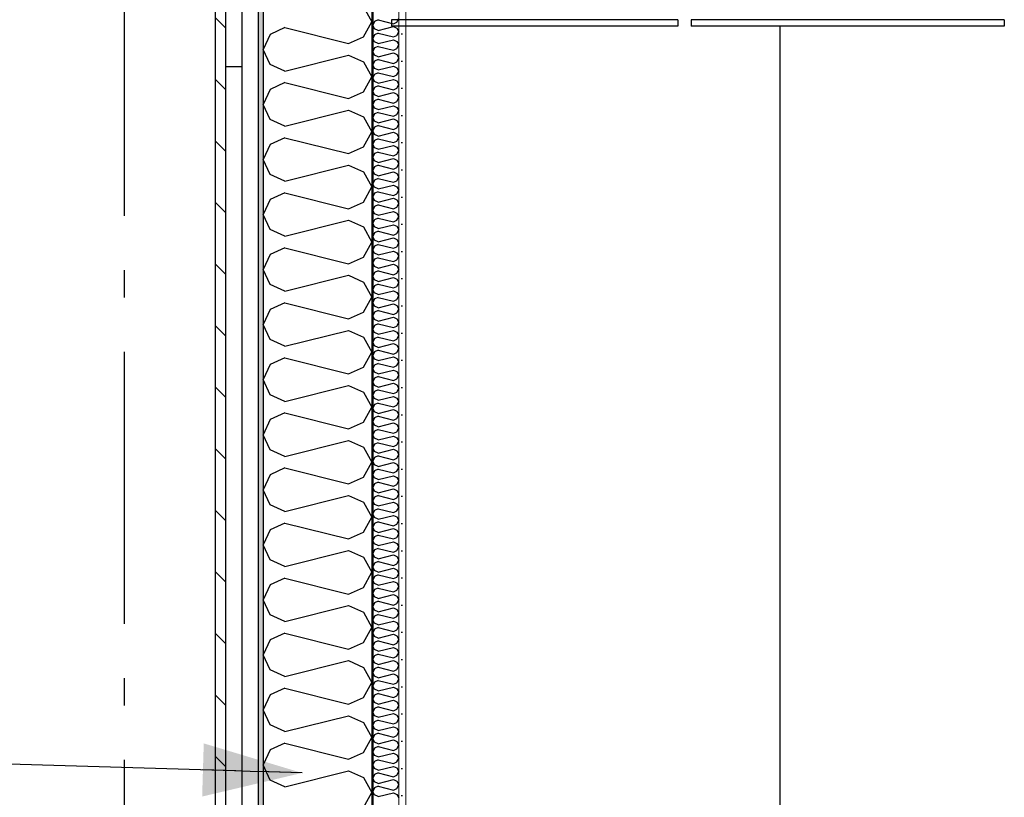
# Model space of a CAD drawing. Header units: millimetres. Extents: x -82116 to -59247, y -2070 to 13065.
# Tile 6 of 73: x -77866 to -76055, y 4797 to 6226. Entities that reach past the tile are written whole.
import ezdxf
from ezdxf.enums import TextEntityAlignment as Align

# ---------------------------------------------------------------- set-up
doc = ezdxf.new("R2010")
doc.units = ezdxf.units.MM
doc.header["$LTSCALE"] = 0.5
doc.header["$MEASUREMENT"] = 0
for name, pattern in [('Akselinje', [1500, 1000, -200, 100, -200]), ('PLINE', [0]), ('Wipeout_Contour', [2000, 0, -2000])]:
    doc.linetypes.add(name, pattern=pattern)
for name, color, linetype in [('232- Ikke-bærende yttervegger (Skravur)(Nye konstruksjoner)', 7, 'Continuous'), ('232- Ikke-bærende yttervegger(Nye konstruksjoner)', 7, 'Continuous'), ('235- Utvendig kledning og overflate (Skravur)(Nye konstruksjoner)', 7, 'Continuous'), ('235- Utvendig kledning og overflate(Nye konstruksjoner)', 7, 'Continuous'), ('242- Ikke-bærende innervegger', 7, 'Continuous'), ('257- Systemhimlinger (Skravur)(Nye konstruksjoner)', 7, 'Continuous'), ('257- Systemhimlinger(Nye konstruksjoner)', 7, 'Continuous'), ('82-- Modullinjer', 7, 'Continuous'), ('832- Tekst bygning(Nye konstruksjoner)', 7, 'Continuous')]:
    doc.layers.add(name, color=color, linetype=linetype)
doc.layers.add('236- Innvendig kledning og overflate(Nye konstruksjoner)', color=7, linetype='Continuous', lineweight=0)
doc.styles.add('GENERATED_STYLE_1', font='arial.ttf')
doc.dimstyles.new('GENERATED_STYLE__2', dxfattribs={"dimtxt": 0.18, "dimasz": 182.4, "dimexe": 0.18, "dimexo": 0.0625, "dimgap": 0, "dimtad": 0, "dimtih": 1, "dimtoh": 1, "dimdec": 4, "dimzin": 0, "dimdsep": 46, "dimcen": 0.09, "dimadec": 0, "dimazin": 0, "dimtfac": 1, "dimtdec": 4, "dimtmove": 0, "dimatfit": 3, "dimldrblk": 'ARROWHEAD_5', "dimfxl": 1, "dimtolj": 1, "dimtzin": 0, "dimarcsym": 0})
pattern_1 = [(0, (0, 0), (0, 43.30127), [0, -25]), (0, (12.5, 21.65), (0, 43.30127), [0, -25])]

# ---------------------------------------------------------------- blocks, each defined once
blk = doc.blocks.new('*X33')
at = {"layer": '235- Utvendig kledning og overflate (Skravur)(Nye konstruksjoner)', "linetype": 'PLINE'}
for p, q in [((-77233.6, 6249.7), (-77218.2, 6222.1)), ((-77378, 6211.4), (-77405.1, 6199.1)), ((-77378, 6211.4), (-77260.7, 6182.1)), ((-77233.6, 6194.4), (-77218.2, 6222.1)), ((-77405.1, 6199.1), (-77418.2, 6171.5)), ((-77260.7, 6182.1), (-77233.6, 6194.4)), ((-77405.1, 6143.9), (-77418.2, 6171.5)), ((-77378, 6131.5), (-77260.7, 6160.9)), ((-77260.7, 6160.9), (-77233.6, 6148.5)), ((-77378, 6131.5), (-77405.1, 6143.9)), ((-77233.6, 6148.5), (-77218.2, 6120.9)), ((-77233.6, 6093.3), (-77218.2, 6120.9)), ((-77378, 6110.3), (-77405.1, 6097.9)), ((-77378, 6110.3), (-77260.7, 6080.9)), ((-77405.1, 6097.9), (-77418.2, 6070.3)), ((-77260.7, 6080.9), (-77233.6, 6093.3)), ((-77405.1, 6042.7), (-77418.2, 6070.3)), ((-77378, 6030.4), (-77260.7, 6059.7)), ((-77260.7, 6059.7), (-77233.6, 6047.4)), ((-77233.6, 6047.4), (-77218.2, 6019.7)), ((-77378, 6030.4), (-77405.1, 6042.7)), ((-77233.6, 5992.1), (-77218.2, 6019.7)), ((-77405.1, 5996.8), (-77418.2, 5969.1)), ((-77378, 6009.1), (-77405.1, 5996.8)), ((-77378, 6009.1), (-77260.7, 5979.8)), ((-77260.7, 5979.8), (-77233.6, 5992.1)), ((-77405.1, 5941.5), (-77418.2, 5969.1)), ((-77378, 5929.2), (-77260.7, 5958.5)), ((-77260.7, 5958.5), (-77233.6, 5946.2)), ((-77378, 5929.2), (-77405.1, 5941.5)), ((-77233.6, 5946.2), (-77218.2, 5918.6)), ((-77378, 5907.9), (-77405.1, 5895.6)), ((-77378, 5907.9), (-77260.7, 5878.6)), ((-77233.6, 5890.9), (-77218.2, 5918.6)), ((-77405.1, 5895.6), (-77418.2, 5868)), ((-77260.7, 5878.6), (-77233.6, 5890.9)), ((-77405.1, 5840.3), (-77418.2, 5868)), ((-77378, 5828), (-77260.7, 5857.3)), ((-77260.7, 5857.3), (-77233.6, 5845)), ((-77378, 5828), (-77405.1, 5840.3)), ((-77233.6, 5845), (-77218.2, 5817.4)), ((-77233.6, 5789.8), (-77218.2, 5817.4)), ((-77405.1, 5794.4), (-77418.2, 5766.8)), ((-77378, 5806.8), (-77405.1, 5794.4)), ((-77378, 5806.8), (-77260.7, 5777.4)), ((-77260.7, 5777.4), (-77233.6, 5789.8)), ((-77405.1, 5739.2), (-77418.2, 5766.8)), ((-77378, 5726.8), (-77405.1, 5739.2)), ((-77378, 5726.8), (-77260.7, 5756.2)), ((-77260.7, 5756.2), (-77233.6, 5743.8)), ((-77233.6, 5743.8), (-77218.2, 5716.2)), ((-77378, 5705.6), (-77405.1, 5693.3)), ((-77378, 5705.6), (-77260.7, 5676.3)), ((-77233.6, 5688.6), (-77218.2, 5716.2)), ((-77405.1, 5693.3), (-77418.2, 5665.6)), ((-77260.7, 5676.3), (-77233.6, 5688.6)), ((-77405.1, 5638), (-77418.2, 5665.6)), ((-77378, 5625.7), (-77260.7, 5655)), ((-77260.7, 5655), (-77233.6, 5642.7)), ((-77378, 5625.7), (-77405.1, 5638)), ((-77233.6, 5642.7), (-77218.2, 5615)), ((-77233.6, 5587.4), (-77218.2, 5615)), ((-77378, 5604.4), (-77405.1, 5592.1)), ((-77378, 5604.4), (-77260.7, 5575.1)), ((-77405.1, 5592.1), (-77418.2, 5564.5)), ((-77260.7, 5575.1), (-77233.6, 5587.4)), ((-77405.1, 5536.8), (-77418.2, 5564.5)), ((-77378, 5524.5), (-77260.7, 5553.8)), ((-77260.7, 5553.8), (-77233.6, 5541.5)), ((-77233.6, 5541.5), (-77218.2, 5513.9)), ((-77378, 5524.5), (-77405.1, 5536.8)), ((-77233.6, 5486.2), (-77218.2, 5513.9)), ((-77405.1, 5490.9), (-77418.2, 5463.3)), ((-77378, 5503.2), (-77405.1, 5490.9)), ((-77378, 5503.2), (-77260.7, 5473.9)), ((-77260.7, 5473.9), (-77233.6, 5486.2)), ((-77405.1, 5435.7), (-77418.2, 5463.3)), ((-77378, 5423.3), (-77260.7, 5452.7)), ((-77260.7, 5452.7), (-77233.6, 5440.3)), ((-77378, 5423.3), (-77405.1, 5435.7)), ((-77233.6, 5440.3), (-77218.2, 5412.7)), ((-77378, 5402.1), (-77405.1, 5389.7)), ((-77378, 5402.1), (-77260.7, 5372.7)), ((-77233.6, 5385.1), (-77218.2, 5412.7)), ((-77405.1, 5389.7), (-77418.2, 5362.1)), ((-77260.7, 5372.7), (-77233.6, 5385.1)), ((-77405.1, 5334.5), (-77418.2, 5362.1)), ((-77378, 5322.2), (-77260.7, 5351.5)), ((-77260.7, 5351.5), (-77233.6, 5339.2)), ((-77378, 5322.2), (-77405.1, 5334.5)), ((-77233.6, 5339.2), (-77218.2, 5311.5)), ((-77233.6, 5283.9), (-77218.2, 5311.5)), ((-77405.1, 5288.6), (-77418.2, 5260.9)), ((-77378, 5300.9), (-77405.1, 5288.6)), ((-77378, 5300.9), (-77260.7, 5271.6)), ((-77260.7, 5271.6), (-77233.6, 5283.9)), ((-77405.1, 5233.3), (-77418.2, 5260.9)), ((-77378, 5221), (-77260.7, 5250.3)), ((-77260.7, 5250.3), (-77233.6, 5238)), ((-77378, 5221), (-77405.1, 5233.3)), ((-77233.6, 5238), (-77218.2, 5210.4)), ((-77378, 5199.7), (-77405.1, 5187.4)), ((-77378, 5199.7), (-77260.7, 5170.4)), ((-77233.6, 5182.7), (-77218.2, 5210.4)), ((-77405.1, 5187.4), (-77418.2, 5159.8)), ((-77260.7, 5170.4), (-77233.6, 5182.7)), ((-77405.1, 5132.1), (-77418.2, 5159.8)), ((-77378, 5119.8), (-77260.7, 5149.1)), ((-77260.7, 5149.1), (-77233.6, 5136.8)), ((-77378, 5119.8), (-77405.1, 5132.1)), ((-77233.6, 5136.8), (-77218.2, 5109.2)), ((-77233.6, 5081.6), (-77218.2, 5109.2)), ((-77378, 5098.6), (-77405.1, 5086.2)), ((-77378, 5098.6), (-77260.7, 5069.2)), ((-77405.1, 5086.2), (-77418.2, 5058.6)), ((-77260.7, 5069.2), (-77233.6, 5081.6)), ((-77405.1, 5031), (-77418.2, 5058.6)), ((-77378, 5018.6), (-77260.7, 5048)), ((-77260.7, 5048), (-77233.6, 5035.6)), ((-77233.6, 5035.6), (-77218.2, 5008)), ((-77378, 5018.6), (-77405.1, 5031)), ((-77378, 4997.4), (-77405.1, 4985.1)), ((-77378, 4997.4), (-77260.7, 4968.1)), ((-77233.6, 4980.4), (-77218.2, 5008)), ((-77405.1, 4985.1), (-77418.2, 4957.4)), ((-77260.7, 4968.1), (-77233.6, 4980.4)), ((-77405.1, 4929.8), (-77418.2, 4957.4)), ((-77378, 4917.5), (-77260.7, 4946.8)), ((-77260.7, 4946.8), (-77233.6, 4934.5)), ((-77378, 4917.5), (-77405.1, 4929.8)), ((-77233.6, 4934.5), (-77218.2, 4906.8)), ((-77233.6, 4879.2), (-77218.2, 4906.8)), ((-77378, 4896.2), (-77405.1, 4883.9)), ((-77378, 4896.2), (-77260.7, 4866.9)), ((-77405.1, 4883.9), (-77418.2, 4856.3)), ((-77260.7, 4866.9), (-77233.6, 4879.2)), ((-77405.1, 4828.6), (-77418.2, 4856.3)), ((-77378, 4816.3), (-77260.7, 4845.6)), ((-77260.7, 4845.6), (-77233.6, 4833.3)), ((-77378, 4816.3), (-77405.1, 4828.6)), ((-77233.6, 4833.3), (-77218.2, 4805.7)), ((-77233.6, 4778), (-77218.2, 4805.7))]:
    blk.add_line(p, q, dxfattribs=at)
blk = doc.blocks.new('*X34')
at = {"layer": '232- Ikke-bærende yttervegger (Skravur)(Nye konstruksjoner)', "linetype": 'PLINE'}
for p, q in [((-77171.9, 6221.5), (-77168.2, 6228.1)), ((-77213, 6222.6), (-77216.2, 6216)), ((-77213, 6209.4), (-77216.2, 6216)), ((-77206.5, 6225.6), (-77213, 6222.6)), ((-77206.5, 6225.6), (-77178.4, 6218.6)), ((-77206.5, 6206.4), (-77178.4, 6213.5)), ((-77178.4, 6218.6), (-77171.9, 6221.5)), ((-77178.4, 6213.5), (-77171.9, 6210.5)), ((-77171.9, 6210.5), (-77168.2, 6203.9)), ((-77213, 6198.4), (-77216.2, 6191.7)), ((-77213, 6185.1), (-77216.2, 6191.7)), ((-77206.5, 6206.4), (-77213, 6209.4)), ((-77206.5, 6201.3), (-77213, 6198.4)), ((-77206.5, 6201.3), (-77178.4, 6194.3)), ((-77178.4, 6194.3), (-77171.9, 6197.2)), ((-77171.9, 6197.2), (-77168.2, 6203.9)), ((-77213, 6174.1), (-77216.2, 6167.4)), ((-77206.5, 6182.1), (-77213, 6185.1)), ((-77206.5, 6177), (-77213, 6174.1)), ((-77206.5, 6182.1), (-77178.4, 6189.2)), ((-77206.5, 6177), (-77178.4, 6170)), ((-77178.4, 6189.2), (-77171.9, 6186.2)), ((-77171.9, 6186.2), (-77168.2, 6179.6)), ((-77171.9, 6173), (-77168.2, 6179.6)), ((-77213, 6160.8), (-77216.2, 6167.4)), ((-77206.5, 6157.9), (-77213, 6160.8)), ((-77206.5, 6157.9), (-77178.4, 6164.9)), ((-77178.4, 6170), (-77171.9, 6173)), ((-77178.4, 6164.9), (-77171.9, 6161.9)), ((-77171.9, 6161.9), (-77168.2, 6155.3)), ((-77213, 6149.8), (-77216.2, 6143.2)), ((-77213, 6136.5), (-77216.2, 6143.2)), ((-77206.5, 6152.8), (-77213, 6149.8)), ((-77206.5, 6152.8), (-77178.4, 6145.7)), ((-77206.5, 6133.6), (-77178.4, 6140.6)), ((-77178.4, 6145.7), (-77171.9, 6148.7)), ((-77178.4, 6140.6), (-77171.9, 6137.7)), ((-77171.9, 6148.7), (-77168.2, 6155.3)), ((-77171.9, 6137.7), (-77168.2, 6131)), ((-77213, 6125.5), (-77216.2, 6118.9)), ((-77206.5, 6133.6), (-77213, 6136.5)), ((-77206.5, 6128.5), (-77213, 6125.5)), ((-77206.5, 6128.5), (-77178.4, 6121.4)), ((-77178.4, 6121.4), (-77171.9, 6124.4)), ((-77171.9, 6124.4), (-77168.2, 6131)), ((-77213, 6112.2), (-77216.2, 6118.9)), ((-77213, 6101.2), (-77216.2, 6094.6)), ((-77206.5, 6109.3), (-77213, 6112.2)), ((-77206.5, 6104.2), (-77213, 6101.2)), ((-77206.5, 6109.3), (-77178.4, 6116.3)), ((-77206.5, 6104.2), (-77178.4, 6097.2)), ((-77178.4, 6116.3), (-77171.9, 6113.4)), ((-77171.9, 6113.4), (-77168.2, 6106.7)), ((-77171.9, 6100.1), (-77168.2, 6106.7)), ((-77213, 6088), (-77216.2, 6094.6)), ((-77206.5, 6085), (-77213, 6088)), ((-77206.5, 6085), (-77178.4, 6092)), ((-77178.4, 6097.2), (-77171.9, 6100.1)), ((-77178.4, 6092), (-77171.9, 6089.1)), ((-77171.9, 6089.1), (-77168.2, 6082.5)), ((-77213, 6076.9), (-77216.2, 6070.3)), ((-77213, 6063.7), (-77216.2, 6070.3)), ((-77206.5, 6079.9), (-77213, 6076.9)), ((-77206.5, 6079.9), (-77178.4, 6072.9)), ((-77206.5, 6060.7), (-77178.4, 6067.8)), ((-77178.4, 6072.9), (-77171.9, 6075.8)), ((-77178.4, 6067.8), (-77171.9, 6064.8)), ((-77171.9, 6075.8), (-77168.2, 6082.5)), ((-77213, 6052.7), (-77216.2, 6046)), ((-77206.5, 6060.7), (-77213, 6063.7)), ((-77206.5, 6055.6), (-77213, 6052.7)), ((-77206.5, 6055.6), (-77178.4, 6048.6)), ((-77178.4, 6048.6), (-77171.9, 6051.5)), ((-77171.9, 6064.8), (-77168.2, 6058.2)), ((-77171.9, 6051.5), (-77168.2, 6058.2)), ((-77213, 6039.4), (-77216.2, 6046)), ((-77206.5, 6036.4), (-77213, 6039.4)), ((-77206.5, 6031.3), (-77213, 6028.4)), ((-77206.5, 6036.4), (-77178.4, 6043.5)), ((-77206.5, 6031.3), (-77178.4, 6024.3)), ((-77178.4, 6043.5), (-77171.9, 6040.5)), ((-77171.9, 6040.5), (-77168.2, 6033.9)), ((-77171.9, 6027.3), (-77168.2, 6033.9)), ((-77213, 6028.4), (-77216.2, 6021.8)), ((-77213, 6015.1), (-77216.2, 6021.8)), ((-77206.5, 6012.2), (-77213, 6015.1)), ((-77206.5, 6012.2), (-77178.4, 6019.2)), ((-77178.4, 6024.3), (-77171.9, 6027.3)), ((-77178.4, 6019.2), (-77171.9, 6016.2)), ((-77171.9, 6016.2), (-77168.2, 6009.6)), ((-77213, 6004.1), (-77216.2, 5997.5)), ((-77213, 5990.8), (-77216.2, 5997.5)), ((-77206.5, 6007.1), (-77213, 6004.1)), ((-77206.5, 6007.1), (-77178.4, 6000)), ((-77206.5, 5987.9), (-77178.4, 5994.9)), ((-77178.4, 6000), (-77171.9, 6003)), ((-77178.4, 5994.9), (-77171.9, 5992)), ((-77171.9, 6003), (-77168.2, 6009.6)), ((-77213, 5979.8), (-77216.2, 5973.2)), ((-77206.5, 5987.9), (-77213, 5990.8)), ((-77206.5, 5982.8), (-77213, 5979.8)), ((-77206.5, 5982.8), (-77178.4, 5975.7)), ((-77178.4, 5975.7), (-77171.9, 5978.7)), ((-77171.9, 5992), (-77168.2, 5985.3)), ((-77171.9, 5978.7), (-77168.2, 5985.3)), ((-77213, 5966.6), (-77216.2, 5973.2)), ((-77206.5, 5963.6), (-77213, 5966.6)), ((-77206.5, 5958.5), (-77213, 5955.5)), ((-77206.5, 5963.6), (-77178.4, 5970.6)), ((-77206.5, 5958.5), (-77178.4, 5951.5)), ((-77178.4, 5970.6), (-77171.9, 5967.7)), ((-77171.9, 5967.7), (-77168.2, 5961.1)), ((-77171.9, 5954.4), (-77168.2, 5961.1)), ((-77213, 5955.5), (-77216.2, 5948.9)), ((-77213, 5942.3), (-77216.2, 5948.9)), ((-77206.5, 5939.3), (-77213, 5942.3)), ((-77206.5, 5939.3), (-77178.4, 5946.4)), ((-77178.4, 5951.5), (-77171.9, 5954.4)), ((-77178.4, 5946.4), (-77171.9, 5943.4)), ((-77171.9, 5943.4), (-77168.2, 5936.8)), ((-77213, 5931.3), (-77216.2, 5924.6)), ((-77213, 5918), (-77216.2, 5924.6)), ((-77206.5, 5934.2), (-77213, 5931.3)), ((-77206.5, 5934.2), (-77178.4, 5927.2)), ((-77206.5, 5915), (-77178.4, 5922.1)), ((-77178.4, 5927.2), (-77171.9, 5930.1)), ((-77178.4, 5922.1), (-77171.9, 5919.1)), ((-77171.9, 5930.1), (-77168.2, 5936.8)), ((-77213, 5907), (-77216.2, 5900.3)), ((-77206.5, 5915), (-77213, 5918)), ((-77206.5, 5909.9), (-77213, 5907)), ((-77206.5, 5909.9), (-77178.4, 5902.9)), ((-77178.4, 5902.9), (-77171.9, 5905.9)), ((-77171.9, 5919.1), (-77168.2, 5912.5)), ((-77171.9, 5905.9), (-77168.2, 5912.5)), ((-77213, 5893.7), (-77216.2, 5900.3)), ((-77206.5, 5890.8), (-77213, 5893.7)), ((-77206.5, 5885.7), (-77213, 5882.7)), ((-77206.5, 5890.8), (-77178.4, 5897.8)), ((-77206.5, 5885.7), (-77178.4, 5878.6)), ((-77178.4, 5897.8), (-77171.9, 5894.8)), ((-77171.9, 5894.8), (-77168.2, 5888.2)), ((-77171.9, 5881.6), (-77168.2, 5888.2)), ((-77213, 5882.7), (-77216.2, 5876.1)), ((-77213, 5869.4), (-77216.2, 5876.1)), ((-77206.5, 5866.5), (-77213, 5869.4)), ((-77206.5, 5866.5), (-77178.4, 5873.5)), ((-77178.4, 5878.6), (-77171.9, 5881.6)), ((-77178.4, 5873.5), (-77171.9, 5870.6)), ((-77171.9, 5870.6), (-77168.2, 5863.9)), ((-77213, 5858.4), (-77216.2, 5851.8)), ((-77213, 5845.2), (-77216.2, 5851.8)), ((-77206.5, 5861.4), (-77213, 5858.4)), ((-77206.5, 5861.4), (-77178.4, 5854.3)), ((-77206.5, 5842.2), (-77178.4, 5849.2)), ((-77178.4, 5854.3), (-77171.9, 5857.3)), ((-77178.4, 5849.2), (-77171.9, 5846.3)), ((-77171.9, 5857.3), (-77168.2, 5863.9)), ((-77213, 5834.1), (-77216.2, 5827.5)), ((-77206.5, 5842.2), (-77213, 5845.2)), ((-77206.5, 5837.1), (-77213, 5834.1)), ((-77206.5, 5837.1), (-77178.4, 5830.1)), ((-77178.4, 5830.1), (-77171.9, 5833)), ((-77171.9, 5846.3), (-77168.2, 5839.6)), ((-77171.9, 5833), (-77168.2, 5839.6)), ((-77213, 5820.9), (-77216.2, 5827.5)), ((-77206.5, 5817.9), (-77213, 5820.9)), ((-77206.5, 5812.8), (-77213, 5809.9)), ((-77206.5, 5817.9), (-77178.4, 5825)), ((-77206.5, 5812.8), (-77178.4, 5805.8)), ((-77178.4, 5825), (-77171.9, 5822)), ((-77171.9, 5822), (-77168.2, 5815.4)), ((-77171.9, 5808.7), (-77168.2, 5815.4)), ((-77213, 5809.9), (-77216.2, 5803.2)), ((-77213, 5796.6), (-77216.2, 5803.2)), ((-77206.5, 5793.6), (-77213, 5796.6)), ((-77206.5, 5793.6), (-77178.4, 5800.7)), ((-77178.4, 5805.8), (-77171.9, 5808.7)), ((-77178.4, 5800.7), (-77171.9, 5797.7)), ((-77171.9, 5797.7), (-77168.2, 5791.1)), ((-77213, 5785.6), (-77216.2, 5778.9)), ((-77213, 5772.3), (-77216.2, 5778.9)), ((-77206.5, 5788.5), (-77213, 5785.6)), ((-77206.5, 5788.5), (-77178.4, 5781.5)), ((-77206.5, 5769.4), (-77178.4, 5776.4)), ((-77178.4, 5781.5), (-77171.9, 5784.5)), ((-77178.4, 5776.4), (-77171.9, 5773.4)), ((-77171.9, 5784.5), (-77168.2, 5791.1)), ((-77213, 5761.3), (-77216.2, 5754.7)), ((-77206.5, 5769.4), (-77213, 5772.3)), ((-77206.5, 5764.3), (-77213, 5761.3)), ((-77206.5, 5764.3), (-77178.4, 5757.2)), ((-77178.4, 5757.2), (-77171.9, 5760.2)), ((-77171.9, 5773.4), (-77168.2, 5766.8)), ((-77171.9, 5760.2), (-77168.2, 5766.8)), ((-77213, 5748), (-77216.2, 5754.7)), ((-77206.5, 5745.1), (-77213, 5748)), ((-77206.5, 5740), (-77213, 5737)), ((-77206.5, 5745.1), (-77178.4, 5752.1)), ((-77206.5, 5740), (-77178.4, 5732.9)), ((-77178.4, 5752.1), (-77171.9, 5749.2)), ((-77171.9, 5749.2), (-77168.2, 5742.5)), ((-77171.9, 5735.9), (-77168.2, 5742.5)), ((-77213, 5737), (-77216.2, 5730.4)), ((-77213, 5723.7), (-77216.2, 5730.4)), ((-77206.5, 5720.8), (-77213, 5723.7)), ((-77206.5, 5720.8), (-77178.4, 5727.8)), ((-77178.4, 5732.9), (-77171.9, 5735.9)), ((-77178.4, 5727.8), (-77171.9, 5724.9)), ((-77171.9, 5724.9), (-77168.2, 5718.2)), ((-77213, 5712.7), (-77216.2, 5706.1)), ((-77213, 5699.5), (-77216.2, 5706.1)), ((-77206.5, 5715.7), (-77213, 5712.7)), ((-77206.5, 5715.7), (-77178.4, 5708.6)), ((-77206.5, 5696.5), (-77178.4, 5703.5)), ((-77178.4, 5708.6), (-77171.9, 5711.6)), ((-77178.4, 5703.5), (-77171.9, 5700.6)), ((-77171.9, 5711.6), (-77168.2, 5718.2)), ((-77213, 5688.4), (-77216.2, 5681.8)), ((-77206.5, 5696.5), (-77213, 5699.5)), ((-77206.5, 5691.4), (-77213, 5688.4)), ((-77206.5, 5691.4), (-77178.4, 5684.4)), ((-77178.4, 5684.4), (-77171.9, 5687.3)), ((-77171.9, 5700.6), (-77168.2, 5694)), ((-77171.9, 5687.3), (-77168.2, 5694)), ((-77213, 5675.2), (-77216.2, 5681.8)), ((-77206.5, 5672.2), (-77213, 5675.2)), ((-77206.5, 5667.1), (-77213, 5664.2)), ((-77206.5, 5672.2), (-77178.4, 5679.3)), ((-77206.5, 5667.1), (-77178.4, 5660.1)), ((-77178.4, 5679.3), (-77171.9, 5676.3)), ((-77171.9, 5676.3), (-77168.2, 5669.7)), ((-77171.9, 5663), (-77168.2, 5669.7)), ((-77213, 5664.2), (-77216.2, 5657.5)), ((-77213, 5650.9), (-77216.2, 5657.5)), ((-77206.5, 5647.9), (-77213, 5650.9)), ((-77206.5, 5647.9), (-77178.4, 5655)), ((-77178.4, 5660.1), (-77171.9, 5663)), ((-77178.4, 5655), (-77171.9, 5652)), ((-77171.9, 5652), (-77168.2, 5645.4)), ((-77213, 5639.9), (-77216.2, 5633.3)), ((-77213, 5626.6), (-77216.2, 5633.3)), ((-77206.5, 5642.8), (-77213, 5639.9)), ((-77206.5, 5642.8), (-77178.4, 5635.8)), ((-77206.5, 5623.7), (-77178.4, 5630.7)), ((-77178.4, 5635.8), (-77171.9, 5638.8)), ((-77178.4, 5630.7), (-77171.9, 5627.7)), ((-77171.9, 5638.8), (-77168.2, 5645.4)), ((-77213, 5615.6), (-77216.2, 5609)), ((-77206.5, 5623.7), (-77213, 5626.6)), ((-77206.5, 5618.6), (-77213, 5615.6)), ((-77206.5, 5618.6), (-77178.4, 5611.5)), ((-77178.4, 5611.5), (-77171.9, 5614.5)), ((-77171.9, 5627.7), (-77168.2, 5621.1)), ((-77171.9, 5614.5), (-77168.2, 5621.1)), ((-77213, 5602.3), (-77216.2, 5609)), ((-77206.5, 5599.4), (-77213, 5602.3)), ((-77206.5, 5594.3), (-77213, 5591.3)), ((-77206.5, 5599.4), (-77178.4, 5606.4)), ((-77206.5, 5594.3), (-77178.4, 5587.2)), ((-77178.4, 5606.4), (-77171.9, 5603.5)), ((-77171.9, 5603.5), (-77168.2, 5596.8)), ((-77171.9, 5590.2), (-77168.2, 5596.8)), ((-77213, 5591.3), (-77216.2, 5584.7)), ((-77213, 5578.1), (-77216.2, 5584.7)), ((-77206.5, 5575.1), (-77213, 5578.1)), ((-77206.5, 5575.1), (-77178.4, 5582.1)), ((-77178.4, 5587.2), (-77171.9, 5590.2)), ((-77178.4, 5582.1), (-77171.9, 5579.2)), ((-77171.9, 5579.2), (-77168.2, 5572.6)), ((-77213, 5567), (-77216.2, 5560.4)), ((-77213, 5553.8), (-77216.2, 5560.4)), ((-77206.5, 5570), (-77213, 5567)), ((-77206.5, 5570), (-77178.4, 5563)), ((-77178.4, 5563), (-77171.9, 5565.9)), ((-77171.9, 5565.9), (-77168.2, 5572.6)), ((-77213, 5542.8), (-77216.2, 5536.1)), ((-77206.5, 5550.8), (-77213, 5553.8)), ((-77206.5, 5545.7), (-77213, 5542.8)), ((-77206.5, 5550.8), (-77178.4, 5557.9)), ((-77206.5, 5545.7), (-77178.4, 5538.7)), ((-77178.4, 5557.9), (-77171.9, 5554.9)), ((-77178.4, 5538.7), (-77171.9, 5541.6)), ((-77171.9, 5554.9), (-77168.2, 5548.3)), ((-77171.9, 5541.6), (-77168.2, 5548.3)), ((-77213, 5529.5), (-77216.2, 5536.1)), ((-77206.5, 5526.5), (-77213, 5529.5)), ((-77206.5, 5526.5), (-77178.4, 5533.6)), ((-77178.4, 5533.6), (-77171.9, 5530.6)), ((-77171.9, 5530.6), (-77168.2, 5524)), ((-77171.9, 5517.4), (-77168.2, 5524)), ((-77213, 5518.5), (-77216.2, 5511.8)), ((-77213, 5505.2), (-77216.2, 5511.8)), ((-77206.5, 5521.4), (-77213, 5518.5)), ((-77206.5, 5502.3), (-77213, 5505.2)), ((-77206.5, 5521.4), (-77178.4, 5514.4)), ((-77206.5, 5502.3), (-77178.4, 5509.3)), ((-77178.4, 5514.4), (-77171.9, 5517.4)), ((-77178.4, 5509.3), (-77171.9, 5506.3)), ((-77171.9, 5506.3), (-77168.2, 5499.7)), ((-77213, 5494.2), (-77216.2, 5487.6)), ((-77213, 5480.9), (-77216.2, 5487.6)), ((-77206.5, 5497.2), (-77213, 5494.2)), ((-77206.5, 5497.2), (-77178.4, 5490.1)), ((-77178.4, 5490.1), (-77171.9, 5493.1)), ((-77171.9, 5493.1), (-77168.2, 5499.7)), ((-77213, 5469.9), (-77216.2, 5463.3)), ((-77206.5, 5478), (-77213, 5480.9)), ((-77206.5, 5472.9), (-77213, 5469.9)), ((-77206.5, 5478), (-77178.4, 5485)), ((-77206.5, 5472.9), (-77178.4, 5465.8)), ((-77178.4, 5485), (-77171.9, 5482.1)), ((-77178.4, 5465.8), (-77171.9, 5468.8)), ((-77171.9, 5482.1), (-77168.2, 5475.4)), ((-77171.9, 5468.8), (-77168.2, 5475.4)), ((-77213, 5456.7), (-77216.2, 5463.3)), ((-77206.5, 5453.7), (-77213, 5456.7)), ((-77206.5, 5453.7), (-77178.4, 5460.7)), ((-77178.4, 5460.7), (-77171.9, 5457.8)), ((-77171.9, 5457.8), (-77168.2, 5451.1)), ((-77171.9, 5444.5), (-77168.2, 5451.1)), ((-77213, 5445.6), (-77216.2, 5439)), ((-77213, 5432.4), (-77216.2, 5439)), ((-77206.5, 5448.6), (-77213, 5445.6)), ((-77206.5, 5429.4), (-77213, 5432.4)), ((-77206.5, 5448.6), (-77178.4, 5441.6)), ((-77206.5, 5429.4), (-77178.4, 5436.5)), ((-77178.4, 5441.6), (-77171.9, 5444.5)), ((-77178.4, 5436.5), (-77171.9, 5433.5)), ((-77171.9, 5433.5), (-77168.2, 5426.9)), ((-77213, 5421.4), (-77216.2, 5414.7)), ((-77213, 5408.1), (-77216.2, 5414.7)), ((-77206.5, 5424.3), (-77213, 5421.4)), ((-77206.5, 5424.3), (-77178.4, 5417.3)), ((-77178.4, 5417.3), (-77171.9, 5420.2)), ((-77171.9, 5420.2), (-77168.2, 5426.9)), ((-77213, 5397.1), (-77216.2, 5390.4)), ((-77206.5, 5405.1), (-77213, 5408.1)), ((-77206.5, 5400), (-77213, 5397.1)), ((-77206.5, 5405.1), (-77178.4, 5412.2)), ((-77206.5, 5400), (-77178.4, 5393)), ((-77178.4, 5412.2), (-77171.9, 5409.2)), ((-77178.4, 5393), (-77171.9, 5396)), ((-77171.9, 5409.2), (-77168.2, 5402.6)), ((-77171.9, 5396), (-77168.2, 5402.6)), ((-77213, 5383.8), (-77216.2, 5390.4)), ((-77206.5, 5380.9), (-77213, 5383.8)), ((-77206.5, 5380.9), (-77178.4, 5387.9)), ((-77178.4, 5387.9), (-77171.9, 5384.9)), ((-77171.9, 5384.9), (-77168.2, 5378.3)), ((-77171.9, 5371.7), (-77168.2, 5378.3)), ((-77213, 5372.8), (-77216.2, 5366.2)), ((-77213, 5359.5), (-77216.2, 5366.2)), ((-77206.5, 5375.8), (-77213, 5372.8)), ((-77206.5, 5356.6), (-77213, 5359.5)), ((-77206.5, 5375.8), (-77178.4, 5368.7)), ((-77206.5, 5356.6), (-77178.4, 5363.6)), ((-77178.4, 5368.7), (-77171.9, 5371.7)), ((-77178.4, 5363.6), (-77171.9, 5360.7)), ((-77171.9, 5360.7), (-77168.2, 5354)), ((-77213, 5348.5), (-77216.2, 5341.9)), ((-77213, 5335.2), (-77216.2, 5341.9)), ((-77206.5, 5351.5), (-77213, 5348.5)), ((-77206.5, 5351.5), (-77178.4, 5344.4)), ((-77178.4, 5344.4), (-77171.9, 5347.4)), ((-77171.9, 5347.4), (-77168.2, 5354)), ((-77213, 5324.2), (-77216.2, 5317.6)), ((-77206.5, 5332.3), (-77213, 5335.2)), ((-77206.5, 5327.2), (-77213, 5324.2)), ((-77206.5, 5332.3), (-77178.4, 5339.3)), ((-77206.5, 5327.2), (-77178.4, 5320.1)), ((-77178.4, 5339.3), (-77171.9, 5336.4)), ((-77178.4, 5320.1), (-77171.9, 5323.1)), ((-77171.9, 5336.4), (-77168.2, 5329.7)), ((-77171.9, 5323.1), (-77168.2, 5329.7)), ((-77213, 5311), (-77216.2, 5317.6)), ((-77206.5, 5308), (-77213, 5311)), ((-77206.5, 5308), (-77178.4, 5315)), ((-77178.4, 5315), (-77171.9, 5312.1)), ((-77171.9, 5312.1), (-77168.2, 5305.5)), ((-77171.9, 5298.8), (-77168.2, 5305.5)), ((-77213, 5299.9), (-77216.2, 5293.3)), ((-77213, 5286.7), (-77216.2, 5293.3)), ((-77206.5, 5302.9), (-77213, 5299.9)), ((-77206.5, 5283.7), (-77213, 5286.7)), ((-77206.5, 5302.9), (-77178.4, 5295.9)), ((-77206.5, 5283.7), (-77178.4, 5290.8)), ((-77178.4, 5295.9), (-77171.9, 5298.8)), ((-77178.4, 5290.8), (-77171.9, 5287.8)), ((-77171.9, 5287.8), (-77168.2, 5281.2)), ((-77213, 5275.7), (-77216.2, 5269)), ((-77213, 5262.4), (-77216.2, 5269)), ((-77206.5, 5278.6), (-77213, 5275.7)), ((-77206.5, 5278.6), (-77178.4, 5271.6)), ((-77178.4, 5271.6), (-77171.9, 5274.5)), ((-77171.9, 5274.5), (-77168.2, 5281.2)), ((-77213, 5251.4), (-77216.2, 5244.8)), ((-77206.5, 5259.4), (-77213, 5262.4)), ((-77206.5, 5254.3), (-77213, 5251.4)), ((-77206.5, 5259.4), (-77178.4, 5266.5)), ((-77206.5, 5254.3), (-77178.4, 5247.3)), ((-77178.4, 5266.5), (-77171.9, 5263.5)), ((-77178.4, 5247.3), (-77171.9, 5250.3)), ((-77171.9, 5263.5), (-77168.2, 5256.9)), ((-77171.9, 5250.3), (-77168.2, 5256.9)), ((-77213, 5238.1), (-77216.2, 5244.8)), ((-77206.5, 5235.2), (-77213, 5238.1)), ((-77206.5, 5235.2), (-77178.4, 5242.2)), ((-77178.4, 5242.2), (-77171.9, 5239.2)), ((-77171.9, 5239.2), (-77168.2, 5232.6)), ((-77171.9, 5226), (-77168.2, 5232.6)), ((-77213, 5227.1), (-77216.2, 5220.5)), ((-77213, 5213.8), (-77216.2, 5220.5)), ((-77206.5, 5230.1), (-77213, 5227.1)), ((-77206.5, 5230.1), (-77178.4, 5223)), ((-77206.5, 5210.9), (-77178.4, 5217.9)), ((-77178.4, 5223), (-77171.9, 5226)), ((-77178.4, 5217.9), (-77171.9, 5215)), ((-77171.9, 5215), (-77168.2, 5208.3)), ((-77213, 5202.8), (-77216.2, 5196.2)), ((-77213, 5189.6), (-77216.2, 5196.2)), ((-77206.5, 5210.9), (-77213, 5213.8)), ((-77206.5, 5205.8), (-77213, 5202.8)), ((-77206.5, 5205.8), (-77178.4, 5198.7)), ((-77178.4, 5198.7), (-77171.9, 5201.7)), ((-77171.9, 5201.7), (-77168.2, 5208.3)), ((-77213, 5178.5), (-77216.2, 5171.9)), ((-77206.5, 5186.6), (-77213, 5189.6)), ((-77206.5, 5181.5), (-77213, 5178.5)), ((-77206.5, 5186.6), (-77178.4, 5193.6)), ((-77206.5, 5181.5), (-77178.4, 5174.5)), ((-77178.4, 5193.6), (-77171.9, 5190.7)), ((-77171.9, 5190.7), (-77168.2, 5184.1)), ((-77171.9, 5177.4), (-77168.2, 5184.1)), ((-77213, 5165.3), (-77216.2, 5171.9)), ((-77206.5, 5162.3), (-77213, 5165.3)), ((-77206.5, 5162.3), (-77178.4, 5169.4)), ((-77178.4, 5174.5), (-77171.9, 5177.4)), ((-77178.4, 5169.4), (-77171.9, 5166.4)), ((-77171.9, 5166.4), (-77168.2, 5159.8)), ((-77171.9, 5153.1), (-77168.2, 5159.8)), ((-77213, 5154.3), (-77216.2, 5147.6)), ((-77213, 5141), (-77216.2, 5147.6)), ((-77206.5, 5157.2), (-77213, 5154.3)), ((-77206.5, 5157.2), (-77178.4, 5150.2)), ((-77206.5, 5138), (-77178.4, 5145.1)), ((-77178.4, 5150.2), (-77171.9, 5153.1)), ((-77178.4, 5145.1), (-77171.9, 5142.1)), ((-77171.9, 5142.1), (-77168.2, 5135.5)), ((-77213, 5130), (-77216.2, 5123.3)), ((-77206.5, 5138), (-77213, 5141)), ((-77206.5, 5132.9), (-77213, 5130)), ((-77206.5, 5132.9), (-77178.4, 5125.9)), ((-77178.4, 5125.9), (-77171.9, 5128.9)), ((-77171.9, 5128.9), (-77168.2, 5135.5)), ((-77213, 5116.7), (-77216.2, 5123.3)), ((-77213, 5105.7), (-77216.2, 5099.1)), ((-77206.5, 5113.8), (-77213, 5116.7)), ((-77206.5, 5108.7), (-77213, 5105.7)), ((-77206.5, 5113.8), (-77178.4, 5120.8)), ((-77206.5, 5108.7), (-77178.4, 5101.6)), ((-77178.4, 5120.8), (-77171.9, 5117.8)), ((-77171.9, 5117.8), (-77168.2, 5111.2)), ((-77171.9, 5104.6), (-77168.2, 5111.2)), ((-77213, 5092.4), (-77216.2, 5099.1)), ((-77206.5, 5089.5), (-77213, 5092.4)), ((-77206.5, 5089.5), (-77178.4, 5096.5)), ((-77178.4, 5101.6), (-77171.9, 5104.6)), ((-77178.4, 5096.5), (-77171.9, 5093.6)), ((-77171.9, 5093.6), (-77168.2, 5086.9)), ((-77213, 5081.4), (-77216.2, 5074.8)), ((-77213, 5068.2), (-77216.2, 5074.8)), ((-77206.5, 5084.4), (-77213, 5081.4)), ((-77206.5, 5084.4), (-77178.4, 5077.3)), ((-77206.5, 5065.2), (-77178.4, 5072.2)), ((-77178.4, 5077.3), (-77171.9, 5080.3)), ((-77178.4, 5072.2), (-77171.9, 5069.3)), ((-77171.9, 5080.3), (-77168.2, 5086.9)), ((-77171.9, 5069.3), (-77168.2, 5062.6)), ((-77213, 5057.1), (-77216.2, 5050.5)), ((-77206.5, 5065.2), (-77213, 5068.2)), ((-77206.5, 5060.1), (-77213, 5057.1)), ((-77206.5, 5060.1), (-77178.4, 5053.1)), ((-77178.4, 5053.1), (-77171.9, 5056)), ((-77171.9, 5056), (-77168.2, 5062.6)), ((-77213, 5043.9), (-77216.2, 5050.5)), ((-77206.5, 5040.9), (-77213, 5043.9)), ((-77206.5, 5035.8), (-77213, 5032.9)), ((-77206.5, 5040.9), (-77178.4, 5048)), ((-77206.5, 5035.8), (-77178.4, 5028.8)), ((-77178.4, 5048), (-77171.9, 5045)), ((-77171.9, 5045), (-77168.2, 5038.4)), ((-77171.9, 5031.7), (-77168.2, 5038.4)), ((-77213, 5032.9), (-77216.2, 5026.2)), ((-77213, 5019.6), (-77216.2, 5026.2)), ((-77206.5, 5016.6), (-77213, 5019.6)), ((-77206.5, 5016.6), (-77178.4, 5023.7)), ((-77178.4, 5028.8), (-77171.9, 5031.7)), ((-77178.4, 5023.7), (-77171.9, 5020.7)), ((-77171.9, 5020.7), (-77168.2, 5014.1)), ((-77213, 5008.6), (-77216.2, 5001.9)), ((-77213, 4995.3), (-77216.2, 5001.9)), ((-77206.5, 5011.5), (-77213, 5008.6)), ((-77206.5, 5011.5), (-77178.4, 5004.5)), ((-77206.5, 4992.4), (-77178.4, 4999.4)), ((-77178.4, 5004.5), (-77171.9, 5007.5)), ((-77178.4, 4999.4), (-77171.9, 4996.4)), ((-77171.9, 5007.5), (-77168.2, 5014.1)), ((-77213, 4984.3), (-77216.2, 4977.7)), ((-77206.5, 4992.4), (-77213, 4995.3)), ((-77206.5, 4987.3), (-77213, 4984.3)), ((-77206.5, 4987.3), (-77178.4, 4980.2)), ((-77178.4, 4980.2), (-77171.9, 4983.2)), ((-77171.9, 4996.4), (-77168.2, 4989.8)), ((-77171.9, 4983.2), (-77168.2, 4989.8)), ((-77213, 4971), (-77216.2, 4977.7)), ((-77206.5, 4968.1), (-77213, 4971)), ((-77206.5, 4963), (-77213, 4960)), ((-77206.5, 4968.1), (-77178.4, 4975.1)), ((-77206.5, 4963), (-77178.4, 4955.9)), ((-77178.4, 4975.1), (-77171.9, 4972.2)), ((-77171.9, 4972.2), (-77168.2, 4965.5)), ((-77171.9, 4958.9), (-77168.2, 4965.5)), ((-77213, 4960), (-77216.2, 4953.4)), ((-77213, 4946.7), (-77216.2, 4953.4)), ((-77206.5, 4943.8), (-77213, 4946.7)), ((-77206.5, 4943.8), (-77178.4, 4950.8)), ((-77178.4, 4955.9), (-77171.9, 4958.9)), ((-77178.4, 4950.8), (-77171.9, 4947.9)), ((-77171.9, 4947.9), (-77168.2, 4941.2)), ((-77213, 4935.7), (-77216.2, 4929.1)), ((-77213, 4922.5), (-77216.2, 4929.1)), ((-77206.5, 4938.7), (-77213, 4935.7)), ((-77206.5, 4938.7), (-77178.4, 4931.6)), ((-77206.5, 4919.5), (-77178.4, 4926.5)), ((-77178.4, 4931.6), (-77171.9, 4934.6)), ((-77178.4, 4926.5), (-77171.9, 4923.6)), ((-77171.9, 4934.6), (-77168.2, 4941.2)), ((-77213, 4911.4), (-77216.2, 4904.8)), ((-77206.5, 4919.5), (-77213, 4922.5)), ((-77206.5, 4914.4), (-77213, 4911.4)), ((-77206.5, 4914.4), (-77178.4, 4907.4)), ((-77178.4, 4907.4), (-77171.9, 4910.3)), ((-77171.9, 4923.6), (-77168.2, 4917)), ((-77171.9, 4910.3), (-77168.2, 4917)), ((-77213, 4898.2), (-77216.2, 4904.8)), ((-77206.5, 4895.2), (-77213, 4898.2)), ((-77206.5, 4890.1), (-77213, 4887.2)), ((-77206.5, 4895.2), (-77178.4, 4902.3)), ((-77206.5, 4890.1), (-77178.4, 4883.1)), ((-77178.4, 4902.3), (-77171.9, 4899.3)), ((-77171.9, 4899.3), (-77168.2, 4892.7)), ((-77171.9, 4886), (-77168.2, 4892.7)), ((-77213, 4887.2), (-77216.2, 4880.5)), ((-77213, 4873.9), (-77216.2, 4880.5)), ((-77206.5, 4870.9), (-77213, 4873.9)), ((-77206.5, 4870.9), (-77178.4, 4878)), ((-77178.4, 4883.1), (-77171.9, 4886)), ((-77178.4, 4878), (-77171.9, 4875)), ((-77171.9, 4875), (-77168.2, 4868.4)), ((-77213, 4862.9), (-77216.2, 4856.3)), ((-77213, 4849.6), (-77216.2, 4856.3)), ((-77206.5, 4865.8), (-77213, 4862.9)), ((-77206.5, 4865.8), (-77178.4, 4858.8)), ((-77206.5, 4846.7), (-77178.4, 4853.7)), ((-77178.4, 4858.8), (-77171.9, 4861.8)), ((-77178.4, 4853.7), (-77171.9, 4850.7)), ((-77171.9, 4861.8), (-77168.2, 4868.4)), ((-77213, 4838.6), (-77216.2, 4832)), ((-77206.5, 4846.7), (-77213, 4849.6)), ((-77206.5, 4841.6), (-77213, 4838.6)), ((-77206.5, 4841.6), (-77178.4, 4834.5)), ((-77178.4, 4834.5), (-77171.9, 4837.5)), ((-77171.9, 4850.7), (-77168.2, 4844.1)), ((-77171.9, 4837.5), (-77168.2, 4844.1)), ((-77213, 4825.3), (-77216.2, 4832)), ((-77206.5, 4822.4), (-77213, 4825.3)), ((-77206.5, 4817.3), (-77213, 4814.3)), ((-77206.5, 4822.4), (-77178.4, 4829.4)), ((-77206.5, 4817.3), (-77178.4, 4810.2)), ((-77178.4, 4829.4), (-77171.9, 4826.5)), ((-77171.9, 4826.5), (-77168.2, 4819.8)), ((-77171.9, 4813.2), (-77168.2, 4819.8)), ((-77213, 4814.3), (-77216.2, 4807.7)), ((-77213, 4801.1), (-77216.2, 4807.7)), ((-77206.5, 4798.1), (-77213, 4801.1)), ((-77206.5, 4798.1), (-77178.4, 4805.1)), ((-77178.4, 4810.2), (-77171.9, 4813.2)), ((-77178.4, 4805.1), (-77171.9, 4802.2)), ((-77171.9, 4802.2), (-77168.2, 4795.6))]:
    blk.add_line(p, q, dxfattribs=at)
blk = doc.blocks.new('Standard grid marker[1]', base_point=(-77673.2, 12565.5))
at = {"layer": '82-- Modullinjer', "linetype": 'Akselinje'}
blk.add_line((-77673.2, 12365.5), (-77673.2, 1550), dxfattribs=at)
at = {"layer": '82-- Modullinjer', "style": 'GENERATED_STYLE_1'}
for tag, p in [('AC_MarkerText_1_0', (-77673.2, 12903)), ('AC_MarkerText_1_1', (-77673.2, 1187.5))]:
    blk.add_attdef(tag, text='', height=175, rotation=360, dxfattribs=at).set_placement(p, align=Align.TOP_CENTER)
blk = doc.blocks.new('ARROWHEAD_5')
at = {"linetype": 'Continuous'}
blk.add_hatch(color=256, dxfattribs=at).paths.add_polyline_path([(-1, 0.2679), (0, 0), (-1, -0.2679)])
blk.add_line((0, 0), (-1, 0), dxfattribs=at)

msp = doc.modelspace()

# ---------------------------------------------------------------- hatches: boundary and pattern name
at = {"layer": '232- Ikke-bærende yttervegger (Skravur)(Nye konstruksjoner)', "linetype": 'Continuous'}
msp.add_hatch(color=256, dxfattribs=at).paths.add_polyline_path([(-77216.2, 6540), (-77218.2, 6540), (-77218.2, 3750), (-77216.2, 3750)])
h = msp.add_hatch(dxfattribs=at)
h.set_pattern_fill('Gips', color=256, style=0, pattern_type=2)
h.set_pattern_definition([(270, (0, 0), (86.60254, 0), [0, -50]), (270, (43.3, -25), (86.60254, 0), [0, -50])])
h.paths.add_polyline_path([(-77155.7, 6540), (-77168.2, 6540), (-77168.2, 3750), (-77155.7, 3750)])
at = {"layer": '235- Utvendig kledning og overflate (Skravur)(Nye konstruksjoner)', "linetype": 'Continuous'}
h = msp.add_hatch(dxfattribs=at)
h.set_pattern_fill('Prikker_tett', color=256, style=0, pattern_type=2)
h.set_pattern_definition(pattern_1)
h.paths.add_polyline_path([(-77427.2, 3650), (-77418.2, 3650), (-77418.2, 6800), (-77427.2, 6800)])
h = msp.add_hatch(dxfattribs=at)
h.set_pattern_fill('Skrålinjer_2', color=256, style=0, pattern_type=2)
h.set_pattern_definition([(315, (0, 0), (56.56854, 56.56854), [80, 0])])
h.paths.add_polyline_path([(-77506.2, 6652.4), (-77506.2, 3650), (-77487.2, 3650), (-77487.2, 6653.2)])
at = {"layer": '257- Systemhimlinger (Skravur)(Nye konstruksjoner)', "linetype": 'Continuous'}
h = msp.add_hatch(dxfattribs=at)
h.set_pattern_fill('Prikker_tett', color=256, style=0, pattern_type=2)
h.set_pattern_definition(pattern_1)
h.paths.add_polyline_path([(-77155.7, 6226), (-77155.7, 6214), (-76655.2, 6214), (-76655.2, 6226)])
h = msp.add_hatch(dxfattribs=at)
h.set_pattern_fill('Prikker_tett', color=256, style=0, pattern_type=2)
h.set_pattern_definition(pattern_1)
h.paths.add_polyline_path([(-76631.2, 6214), (-76055.2, 6214), (-76055.2, 6226), (-76631.2, 6226)])

# ---------------------------------------------------------------- linework, layer by layer
at = {"layer": '232- Ikke-bærende yttervegger(Nye konstruksjoner)', "linetype": 'PLINE'}
msp.add_line((-77216.2, 6540), (-77216.2, 3750), dxfattribs=at)
at = {"layer": '235- Utvendig kledning og overflate(Nye konstruksjoner)', "linetype": 'PLINE'}
for p, q in [((-77506.2, 6800), (-77506.2, 3650)), ((-77487.2, 6800), (-77487.2, 3650))]:
    msp.add_line(p, q, dxfattribs=at)
at = {"layer": '235- Utvendig kledning og overflate(Nye konstruksjoner)', "linetype": 'PLINE', "flags": 128}
msp.add_lwpolyline([(-77218.2, 6539.8), (-77218.2, 6489.8), (-77218.2, 6477.3), (-77218.2, 3750), (-77218.2, 3650)], dxfattribs=at)
at = {"layer": '236- Innvendig kledning og overflate(Nye konstruksjoner)', "linetype": 'PLINE'}
for p, q in [((-77168.2, 6540), (-77168.2, 3750)), ((-77155.7, 6540), (-77155.7, 3820))]:
    msp.add_line(p, q, dxfattribs=at)
at = {"layer": '242- Ikke-bærende innervegger', "linetype": 'PLINE'}
msp.add_line((-76468.2, 6214), (-76468.2, 3820), dxfattribs=at)
at = {"layer": '257- Systemhimlinger(Nye konstruksjoner)', "linetype": 'PLINE'}
for p, q in [((-77181.7, 6226), (-77181.7, 6214)), ((-76655.2, 6226), (-77181.7, 6226)), ((-76655.2, 6214), (-77181.7, 6214)), ((-76655.2, 6226), (-76655.2, 6214)), ((-76631.2, 6226), (-76631.2, 6214)), ((-76055.2, 6226), (-76631.2, 6226)), ((-76055.2, 6214), (-76631.2, 6214)), ((-76055.2, 6226), (-76055.2, 6214))]:
    msp.add_line(p, q, dxfattribs=at)

# ---------------------------------------------------------------- block references
at = {"layer": '232- Ikke-bærende yttervegger(Nye konstruksjoner)'}
msp.add_blockref('*X34', (0, 0), dxfattribs=at)

# ---------------------------------------------------------------- next in the draw order: wipeouts: each hides what was drawn before it
at = {"linetype": 'Wipeout_Contour', "ltscale": 310511.450794}
msp.add_wipeout([(-77457.2, 6654.5), (-77457.2, 3650), (-77427.2, 3650), (-77427.2, 6655.8)], dxfattribs=at).dxf.layer = '235- Utvendig kledning og overflate (Skravur)(Nye konstruksjoner)'

# ---------------------------------------------------------------- next in the draw order: linework, layer by layer
at = {"layer": '235- Utvendig kledning og overflate(Nye konstruksjoner)', "linetype": 'PLINE'}
for p, q in [((-77457.2, 6800), (-77457.2, 3650)), ((-77427.2, 6800), (-77427.2, 3650)), ((-77487.2, 6140), (-77457.2, 6140))]:
    msp.add_line(p, q, dxfattribs=at)
at = {"layer": '235- Utvendig kledning og overflate(Nye konstruksjoner)', "linetype": 'PLINE', "flags": 128}
msp.add_lwpolyline([(-77418.2, 6590), (-77418.2, 6581.1), (-77418.2, 3650)], dxfattribs=at)

# ---------------------------------------------------------------- next in the draw order: block references
at = {"layer": '235- Utvendig kledning og overflate(Nye konstruksjoner)'}
msp.add_blockref('*X33', (0, 0), dxfattribs=at)
at = {"layer": '82-- Modullinjer', "linetype": 'PLINE'}
msp.add_blockref('Standard grid marker[1]', (-77673.2, 12565.5), dxfattribs=at)

# ---------------------------------------------------------------- next in the draw order: leaders
at = {"layer": '832- Tekst bygning(Nye konstruksjoner)', "linetype": 'PLINE', "annotation_type": 0, "has_hookline": 1, "hookline_direction": 1, "text_width": 763.6}
msp.add_leader([(-77346.3, 4841.6), (-78862.4, 4887)], dimstyle='GENERATED_STYLE__2', dxfattribs=at)

doc.saveas('drawing.dxf')
